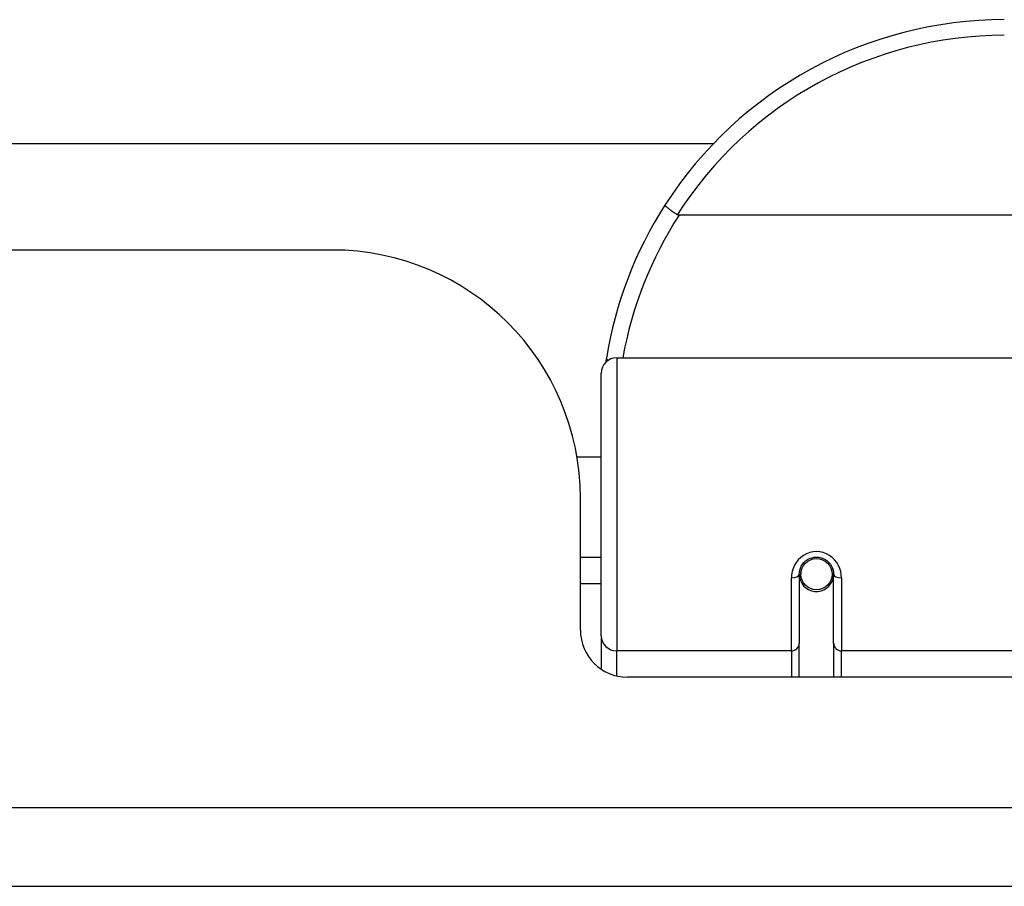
# Model space of a CAD drawing. Header units: inches. Extents: x 19 to 626, y 56 to 294.
# Tile 13 of 256: x 78.28 to 79.51, y 56.07 to 57.15. Entities that reach past the tile are written whole.
import ezdxf

# ---------------------------------------------------------------- set-up
doc = ezdxf.new("R2010")
doc.units = ezdxf.units.IN
doc.header["$MEASUREMENT"] = 0
doc.layers.add('Visible Edges(ANSI)', color=7, linetype='Continuous', lineweight=25)
doc.layers.add('Visible Tangent Edges(ANSI)', color=7, linetype='Continuous', lineweight=25)

msp = doc.modelspace()

# ---------------------------------------------------------------- linework, layer by layer
at = {"layer": 'Visible Edges(ANSI)'}
for p, q in [((62.2753, 56.999), (79.1496, 56.999)), ((81.4198, 56.9089), (79.106, 56.9089)), ((78.6699, 56.865), (62.7549, 56.865)), ((79.0277, 56.7296), (79.6173, 56.7296)), ((79.008, 56.38), (79.008, 56.7099)), ((78.9776, 56.605), (79.008, 56.605)), ((78.9819, 56.3871), (78.9819, 56.553)), ((78.9819, 56.479), (79.008, 56.479)), ((79.257, 56.4574), (79.257, 56.3705)), ((79.2591, 56.455), (79.2572, 56.455)), ((79.2575, 56.4617), (79.2594, 56.4613)), ((79.259, 56.4614), (79.259, 56.4574)), ((79.298, 56.4533), (79.3003, 56.4529)), ((79.3003, 56.3705), (79.3003, 56.4574)), ((79.008, 56.4455), (78.9819, 56.4455)), ((79.263, 56.4455), (79.2606, 56.4455)), ((79.2968, 56.4455), (79.2944, 56.4455)), ((79.008, 56.38), (79.008, 56.3381)), ((79.257, 56.328), (79.257, 56.3705)), ((79.3003, 56.3705), (79.3003, 56.328)), ((79.5884, 56.328), (79.041, 56.328)), ((84.4139, 56.065), (18.8089, 56.065))]:
    msp.add_line(p, q, dxfattribs=at)
at = {"layer": 'Visible Edges(ANSI)', "flags": 128}
for points in [[(79.0883, 56.9214), (79.0883, 56.9213), (79.0883, 56.9211), (79.0884, 56.9209), (79.0886, 56.9207), (79.0889, 56.9204), (79.0892, 56.9201), (79.0896, 56.9197), (79.0901, 56.9193), (79.0906, 56.9189), (79.0912, 56.9184), (79.0918, 56.9179), (79.0925, 56.9173), (79.0933, 56.9168), (79.0941, 56.9162), (79.0949, 56.9156), (79.0958, 56.9149), (79.0967, 56.9143), (79.0977, 56.9136), (79.0987, 56.9129), (79.0997, 56.9122), (79.1008, 56.9115), (79.1018, 56.9108), (79.1029, 56.9101), (79.104, 56.9094)], [(79.106, 56.9089), (79.106, 56.9089), (79.1059, 56.9089), (79.1058, 56.9089), (79.1057, 56.9089), (79.1056, 56.9089), (79.1055, 56.9089), (79.1054, 56.9089), (79.1053, 56.9089), (79.1052, 56.909), (79.1052, 56.909), (79.1051, 56.909), (79.105, 56.909), (79.1049, 56.909), (79.1048, 56.9091), (79.1047, 56.9091), (79.1046, 56.9091), (79.1046, 56.9091), (79.1045, 56.9092), (79.1044, 56.9092), (79.1043, 56.9093), (79.1042, 56.9093), (79.1041, 56.9093), (79.1041, 56.9094), (79.104, 56.9094)], [(79.0145, 56.7288), (79.0145, 56.7286), (79.0145, 56.7284), (79.0144, 56.7281), (79.0144, 56.7279), (79.0144, 56.7277), (79.0143, 56.7275), (79.0143, 56.7273), (79.0143, 56.7271), (79.0142, 56.7269), (79.0142, 56.7267), (79.0142, 56.7265), (79.0141, 56.7263), (79.0141, 56.7261), (79.0141, 56.7259), (79.0141, 56.7256), (79.014, 56.7254), (79.014, 56.7252), (79.014, 56.725), (79.0139, 56.7248), (79.0139, 56.7246), (79.0139, 56.7244), (79.0138, 56.7242), (79.0138, 56.724), (79.0138, 56.7238)], [(79.257, 56.4574), (79.2572, 56.46), (79.2577, 56.4626), (79.2585, 56.4652), (79.2597, 56.4677), (79.2612, 56.4701), (79.263, 56.4723), (79.2651, 56.4742), (79.2675, 56.4759), (79.2701, 56.4772), (79.2729, 56.4782), (79.2758, 56.4788), (79.2787, 56.479), (79.2817, 56.4788), (79.2846, 56.4782), (79.2873, 56.4772), (79.2899, 56.4759), (79.2923, 56.4742), (79.2944, 56.4723), (79.2962, 56.4701), (79.2977, 56.4677), (79.2988, 56.4652), (79.2997, 56.4626), (79.3002, 56.46), (79.3003, 56.4574)]]:
    msp.add_lwpolyline(points, dxfattribs=at)
at = {"layer": 'Visible Edges(ANSI)'}
msp.add_circle((79.2787, 56.4574), 0.0197, dxfattribs=at)
for centre, radius, start, end in [((79.5149, 56.6477), 0.5069, 90, 147.3142), ((79.5149, 56.6477), 0.5069, 147.3142, 170.7932), ((78.6699, 56.553), 0.312, 0, 90), ((79.0277, 56.7099), 0.0197, 90, 180), ((79.2787, 56.4574), 0.0217, 180, 348.1708), ((79.041, 56.3871), 0.0591, 180, 270)]:
    msp.add_arc(centre, radius, start, end, dxfattribs=at)
at = {"layer": 'Visible Tangent Edges(ANSI)'}
for p, q in [((79.0277, 56.7296), (79.0277, 56.3609)), ((79.2472, 56.3609), (79.2472, 56.4527)), ((79.3102, 56.4527), (79.3102, 56.3609)), ((79.0277, 56.3296), (79.0277, 56.3609)), ((79.2472, 56.3609), (79.0277, 56.3609)), ((79.2472, 56.3609), (79.2472, 56.328)), ((79.6173, 56.3609), (79.3102, 56.3609)), ((79.3102, 56.328), (79.3102, 56.3609)), ((18.8089, 56.164), (84.4139, 56.164))]:
    msp.add_line(p, q, dxfattribs=at)
at = {"layer": 'Visible Tangent Edges(ANSI)', "flags": 128}
msp.add_lwpolyline([(79.3102, 56.4527), (79.3099, 56.4567), (79.3092, 56.4607), (79.308, 56.4647), (79.3063, 56.4685), (79.3042, 56.4722), (79.3016, 56.4755), (79.2985, 56.4785), (79.2951, 56.4811), (79.2913, 56.4831), (79.2872, 56.4847), (79.283, 56.4856), (79.2787, 56.4859), (79.2744, 56.4856), (79.2702, 56.4847), (79.2662, 56.4832), (79.2624, 56.4811), (79.2589, 56.4786), (79.2558, 56.4756), (79.2532, 56.4722), (79.251, 56.4686), (79.2493, 56.4647), (79.2481, 56.4608), (79.2474, 56.4567), (79.2472, 56.4527)], dxfattribs=at)
at = {"layer": 'Visible Tangent Edges(ANSI)'}
for centre, start, end in [((79.5149, 56.6477), 90, 147.5011), ((79.5149, 56.6439), 147.0552, 169.8777)]:
    msp.add_arc(centre, 0.4872, start, end, dxfattribs=at)
for centre, major_axis, ratio, start_param, end_param in [((79.034, 56.7256), (-0.0194, 0.0031), 0.187438, 0, 0.544489), ((79.2472, 56.4574), (0.00984, 0), 0.476565, 4.712389, 6.283185), ((79.3102, 56.4574), (-0.00984, 0), 0.476565, 0, 1.570796), ((79.0277, 56.38), (-0.0197, 0), 0.965926, 0, 1.570796), ((79.2472, 56.3705), (0.00984, 0), 0.965926, 4.712389, 6.283185), ((79.3102, 56.3705), (-0.00984, 0), 0.965926, 0, 1.570796)]:
    msp.add_ellipse(centre, major_axis=major_axis, ratio=ratio, start_param=start_param, end_param=end_param, dxfattribs=at)

doc.saveas('drawing.dxf')
